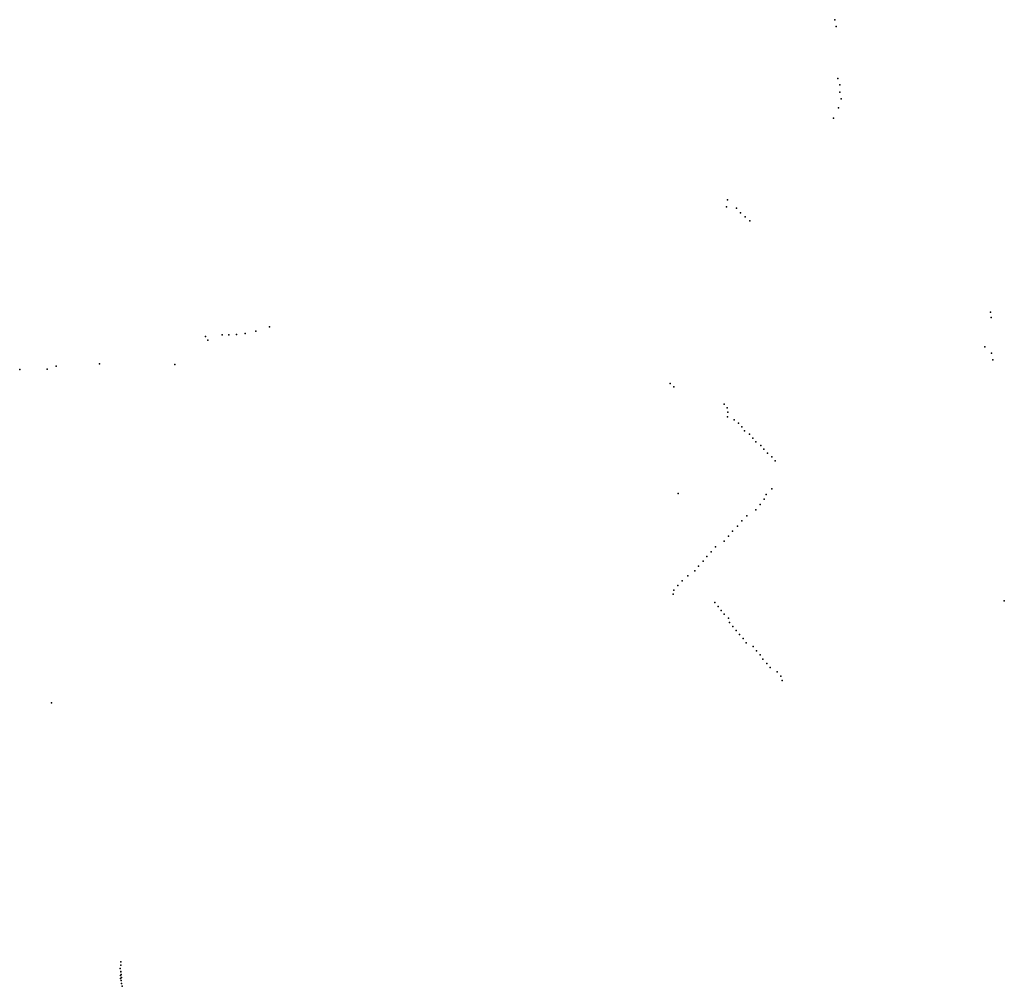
# Model space of a CAD drawing. Header units: millimetres. Extents: x -59317 to 38363, y -36677 to 72540.
# Tile 16 of 17: x 15849 to 38363, y 23088 to 45196. Entities that reach past the tile are written whole.
import ezdxf

# ---------------------------------------------------------------- set-up
doc = ezdxf.new("R2010")
doc.units = ezdxf.units.MM
doc.layers.add('P', color=9, linetype='Continuous')

msp = doc.modelspace()

# ---------------------------------------------------------------- linework, layer by layer
at = {"layer": 'P'}
for p in [(34485, 45196), (34520, 45041), (34554, 43848), (34599, 43705), (34600, 43535), (34629, 43383), (34570, 43180), (34457, 42946), (32033, 41077), (32013, 40913), (32238, 40885), (32328, 40782), (32439, 40689), (32543, 40593), (38051, 38507), (38060, 38383), (21248, 38072), (21563, 38174), (20100, 37947), (20153, 37870), (20476, 37991), (20631, 37985), (20808, 37995), (21004, 38017), (37916, 37711), (38071, 37570), (38099, 37415), (15849, 37198), (16478, 37206), (16685, 37273), (17672, 37323), (19399, 37311), (30721, 36876), (30808, 36801), (31959, 36403), (32028, 36317), (32037, 36112), (32041, 36217), (32185, 36046), (32284, 35966), (32361, 35881), (32421, 35792), (32534, 35714), (32613, 35628), (32685, 35540), (32798, 35460), (32868, 35370), (32948, 35283), (33047, 35198), (33123, 35109), (33045, 34466), (30904, 34359), (32875, 34228), (32918, 34338), (32784, 34108), (32479, 33852), (32683, 33988), (32262, 33615), (32358, 33731), (32055, 33381), (32149, 33497), (31760, 33140), (31959, 33268), (31563, 32917), (31662, 33027), (31367, 32696), (31478, 32808), (31129, 32473), (31286, 32589), (30899, 32256), (30998, 32362), (30789, 32055), (30810, 32151), (31745, 31868), (31819, 31778), (38363, 31902), (31886, 31687), (31958, 31596), (32053, 31507), (32083, 31411), (32158, 31319), (32232, 31227), (32309, 31133), (32392, 31040), (32463, 30947), (32618, 30857), (32696, 30761), (32779, 30666), (32843, 30569), (32934, 30474), (33009, 30377), (33168, 30282), (33251, 30183), (33286, 30083), (16576, 29575), (18164, 23651), (18150, 23493), (18162, 23572), (18162, 23418), (18163, 23429), (18151, 23339), (18156, 23263), (18169, 23223), (18170, 23360), (18176, 23293), (18175, 23156), (18189, 23088)]:
    msp.add_point(p, dxfattribs=at)

doc.saveas('drawing.dxf')
